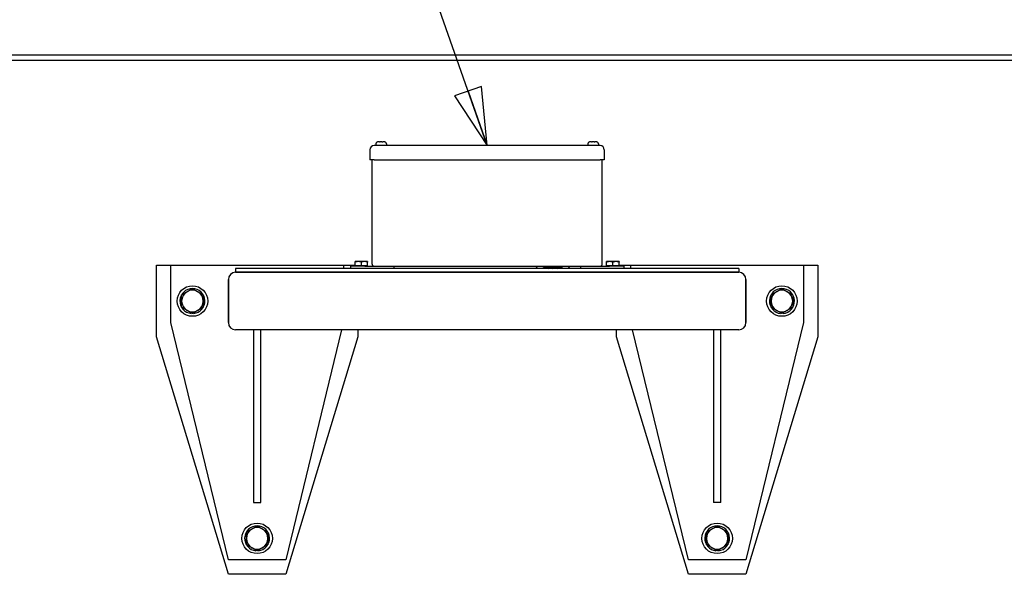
# Model space of a CAD drawing. Header units: inches. Extents: x 4 to 540, y 12 to 340.
# Tile 82 of 122: x 217 to 251, y 288 to 307. Entities that reach past the tile are written whole.
import ezdxf

# ---------------------------------------------------------------- set-up
doc = ezdxf.new("R2010")
doc.units = ezdxf.units.IN
doc.header["$LTSCALE"] = 16
doc.header["$MEASUREMENT"] = 0
doc.layers.get('0').update_dxf_attribs({"lineweight": 25})
doc.layers.get('DEFPOINTS').update_dxf_attribs({"lineweight": 25})
doc.layers.add('DIMEN', color=7, linetype='Continuous', lineweight=25)
doc.styles.get("Standard").update_dxf_attribs({"font": 'arial.ttf'})
doc.dimstyles.new('DEFAULT-ANSI', dxfattribs={"dimscale": 16, "dimtxt": 0.125, "dimasz": 0.1875, "dimexe": 0.125, "dimexo": 0.0625, "dimgap": 0.031496, "dimtad": 0, "dimtih": 1, "dimtoh": 1, "dimrnd": 1e-08, "dimzin": 4, "dimdsep": 46, "dimtxsty": 'Standard', "dimblk": 'Filled-1', "dimcen": 0.09, "dimdle": 0.393701, "dimclrd": 256, "dimclre": 256, "dimclrt": 256, "dimadec": 0, "dimazin": 1, "dimtfac": 1.504, "dimtofl": 0, "dimtmove": 0, "dimatfit": 3, "dimldrblk": 'Filled-1', "dimfxl": 1, "dimtolj": 1, "dimtzin": 4, "dimlwd": 25, "dimlwe": 25, "dimarcsym": 0})
doc.dimstyles.new('DEFAULT-ANSI$7', dxfattribs={"dimscale": 16, "dimtxt": 0.125, "dimasz": 0.125, "dimexe": 0.125, "dimexo": 0.0625, "dimgap": 0.031496, "dimtad": 0, "dimtih": 1, "dimtoh": 1, "dimrnd": 1e-08, "dimzin": 4, "dimdsep": 46, "dimtxsty": 'Standard', "dimblk": 'Filled-1', "dimcen": 0.09, "dimdle": 0.393701, "dimclrd": 256, "dimclre": 256, "dimclrt": 256, "dimadec": 0, "dimazin": 1, "dimtfac": 1.504, "dimtofl": 0, "dimtmove": 0, "dimatfit": 3, "dimldrblk": 'Filled-1', "dimfxl": 1, "dimtolj": 1, "dimtzin": 4, "dimlwd": 25, "dimlwe": 25, "dimarcsym": 0})

# ---------------------------------------------------------------- blocks, each defined once
blk = doc.blocks.new('Filled-1')
at = {"color": 0}
for p, q in [((0, 0), (-1, 0.25)), ((-1, 0.25), (-1, -0.25)), ((-1, 0), (0, 0)), ((-1, -0.25), (0, 0))]:
    blk.add_line(p, q, dxfattribs=at)
at = {"color": 0, "flags": 128}
blk.add_lwpolyline([(-1, -0.25), (0, 0), (-1, 0.25), (-1, -0.25)], dxfattribs=at)
at = {"color": 0}
blk.add_solid([(-1, -0.25), (0, 0), (-1, 0.25), (-1, -0.25)], dxfattribs=at)
blk = doc.blocks.new('*D25')
at = {"layer": 'DEFPOINTS', "color": 0, "linetype": 'Continuous'}
for p in [(271.762, 314.18), (205.262, 307.132), (271.762, 305.941)]:
    blk.add_point(p, dxfattribs=at)
at = {"layer": 'DIMEN', "linetype": 'Continuous', "lineweight": 25}
for p, q in [((205.262, 308.132), (205.262, 316.18)), ((271.762, 306.941), (271.762, 316.18)), ((208.262, 314.18), (234.631, 314.18)), ((268.762, 314.18), (242.392, 314.18))]:
    blk.add_line(p, q, dxfattribs=at)
at = {"layer": 'DIMEN', "linetype": 'Continuous', "lineweight": 25, "xscale": 3, "yscale": 3, "zscale": 3, "rotation": 180}
blk.add_blockref('Filled-1', (205.262, 314.18), dxfattribs=at)
at = {"layer": 'DIMEN', "linetype": 'Continuous', "lineweight": 25, "xscale": 3, "yscale": 3, "zscale": 3}
blk.add_blockref('Filled-1', (271.762, 314.18), dxfattribs=at)
at = {"layer": 'DIMEN', "linetype": 'Continuous', "lineweight": 25, "insert": (235.135, 315.201), "char_height": 2, "attachment_point": 1}
blk.add_mtext('\\A1;66.50', dxfattribs=at)

msp = doc.modelspace()

# ---------------------------------------------------------------- linework, layer by layer
for p, q in [((201.45, 305.941), (342.074, 305.941)), ((201.45, 305.754), (342.074, 305.754)), ((237.437, 302.788), (229.587, 302.788)), ((229.638, 302.844), (229.638, 302.788)), ((229.765, 302.92), (229.794, 302.92)), ((229.854, 302.92), (229.884, 302.92)), ((230.011, 302.844), (230.011, 302.788)), ((237.013, 302.844), (237.013, 302.788)), ((237.14, 302.92), (237.169, 302.92)), ((237.229, 302.92), (237.259, 302.92)), ((237.386, 302.844), (237.386, 302.788)), ((229.437, 302.638), (229.437, 302.288)), ((237.587, 302.638), (237.587, 302.288)), ((229.587, 302.288), (229.437, 302.288)), ((229.512, 298.663), (229.512, 302.288)), ((229.587, 302.288), (237.437, 302.288)), ((237.587, 302.288), (237.437, 302.288)), ((237.512, 298.663), (237.512, 302.288)), ((222.012, 296.129), (222.012, 298.629)), ((222.012, 298.629), (222.512, 298.629)), ((222.512, 296.629), (222.512, 298.629)), ((222.512, 298.629), (228.512, 298.629)), ((228.512, 298.629), (228.512, 298.513)), ((228.512, 298.629), (228.918, 298.629)), ((229.027, 298.751), (228.918, 298.751)), ((228.918, 298.605), (228.918, 298.732)), ((229.027, 298.605), (228.918, 298.605)), ((228.918, 298.605), (228.918, 298.588)), ((229.246, 298.751), (229.027, 298.751)), ((229.137, 298.605), (229.027, 298.605)), ((229.137, 298.605), (229.137, 298.732)), ((229.246, 298.605), (229.137, 298.605)), ((229.356, 298.751), (229.246, 298.751)), ((229.356, 298.605), (229.246, 298.605)), ((229.356, 298.605), (229.356, 298.732)), ((229.356, 298.605), (229.356, 298.588)), ((237.777, 298.751), (237.668, 298.751)), ((237.668, 298.605), (237.668, 298.732)), ((237.777, 298.605), (237.668, 298.605)), ((237.668, 298.605), (237.668, 298.588)), ((237.996, 298.751), (237.777, 298.751)), ((237.887, 298.605), (237.777, 298.605)), ((237.887, 298.605), (237.887, 298.732)), ((237.996, 298.605), (237.887, 298.605)), ((238.106, 298.751), (237.996, 298.751)), ((238.106, 298.605), (237.996, 298.605)), ((238.106, 298.605), (238.106, 298.732)), ((238.106, 298.629), (238.512, 298.629)), ((238.106, 298.605), (238.106, 298.588)), ((238.512, 298.513), (238.512, 298.629)), ((238.512, 298.629), (244.512, 298.629)), ((244.512, 298.629), (244.512, 296.629)), ((244.512, 298.629), (245.012, 298.629)), ((245.012, 298.629), (245.012, 296.129)), ((242.262, 298.513), (224.762, 298.513)), ((224.762, 298.513), (224.762, 298.379)), ((242.262, 298.379), (224.762, 298.379)), ((224.762, 298.379), (242.262, 298.379)), ((228.762, 298.588), (228.762, 298.513)), ((229.262, 298.588), (228.762, 298.588)), ((229.262, 298.588), (229.587, 298.588)), ((229.587, 298.588), (237.437, 298.588)), ((230.262, 298.588), (230.262, 298.513)), ((235.207, 298.588), (235.24, 298.532)), ((235.641, 298.567), (235.641, 298.513)), ((235.953, 298.513), (235.953, 298.567)), ((236.354, 298.532), (236.387, 298.588)), ((236.762, 298.588), (236.762, 298.513)), ((237.437, 298.588), (237.762, 298.588)), ((238.262, 298.588), (237.762, 298.588)), ((238.262, 298.588), (238.262, 298.513)), ((242.262, 298.513), (242.262, 298.379)), ((224.512, 296.629), (224.512, 298.129)), ((224.512, 298.129), (224.512, 296.629)), ((242.512, 298.129), (242.512, 296.629)), ((242.512, 296.629), (242.512, 298.129)), ((223.219, 296.97), (223.219, 296.961)), ((223.305, 296.961), (223.305, 296.97)), ((243.719, 296.97), (243.719, 296.961)), ((243.805, 296.961), (243.805, 296.97)), ((224.512, 288.379), (222.512, 296.629)), ((244.512, 296.629), (242.512, 288.379)), ((242.262, 296.379), (224.762, 296.379)), ((225.387, 296.379), (225.387, 290.379)), ((225.637, 290.379), (225.637, 296.379)), ((228.451, 296.379), (226.512, 288.379)), ((229.012, 296.379), (229.012, 296.129)), ((238.012, 296.129), (238.012, 296.379)), ((240.512, 288.379), (238.572, 296.379)), ((241.387, 296.379), (241.387, 290.379)), ((241.637, 290.379), (241.637, 296.379)), ((224.512, 287.879), (222.012, 296.129)), ((229.012, 296.129), (226.512, 287.879)), ((240.512, 287.879), (238.012, 296.129)), ((245.012, 296.129), (242.512, 287.879)), ((225.387, 290.379), (225.637, 290.379)), ((241.637, 290.379), (241.387, 290.379)), ((225.469, 288.72), (225.469, 288.711)), ((225.555, 288.711), (225.555, 288.72)), ((241.469, 288.72), (241.469, 288.711)), ((241.555, 288.711), (241.555, 288.72)), ((226.512, 288.379), (224.512, 288.379)), ((242.512, 288.379), (240.512, 288.379)), ((226.512, 287.879), (224.512, 287.879)), ((242.512, 287.879), (240.512, 287.879))]:
    msp.add_line(p, q)
for centre in [(223.262, 297.379), (243.762, 297.379), (225.512, 289.129), (241.512, 289.129)]:
    msp.add_circle(centre, 0.531)
for centre, radius, start, end in [((229.587, 302.638), 0.15, 90, 180), ((229.699, 302.844), 0.061, 118.0421, 180), ((229.758, 302.734), 0.186, 108.9404, 118.0421), ((229.891, 302.734), 0.186, 61.9579, 71.0596), ((229.95, 302.844), 0.061, 0, 61.9579), ((237.074, 302.844), 0.061, 118.0421, 180), ((237.133, 302.734), 0.186, 108.9404, 118.0421), ((237.266, 302.734), 0.186, 61.9579, 71.0596), ((237.325, 302.844), 0.061, 0, 61.9579), ((237.437, 302.638), 0.15, 0, 90), ((229.587, 298.663), 0.075, 180, 270), ((237.437, 298.663), 0.075, 270, 0), ((224.762, 298.129), 0.25, 90, 180), ((224.762, 298.129), 0.25, 90, 180), ((235.797, 299.316), 0.963, 234.62, 236.5415), ((235.797, 299.316), 0.819, 242.8019, 258.8318), ((235.797, 299.316), 0.801, 245.3099, 294.6901), ((235.797, 299.316), 0.796, 246.165, 293.835), ((235.797, 299.316), 0.766, 251.9918, 258.2414), ((235.797, 299.316), 0.763, 252.6987, 287.3013), ((235.797, 299.316), 0.747, 256.9666, 283.0334), ((235.797, 299.316), 0.765, 281.7586, 288.0082), ((235.797, 299.316), 0.819, 281.1682, 297.1981), ((235.797, 299.316), 0.963, 303.4585, 305.38), ((242.262, 298.129), 0.25, 0, 90), ((242.262, 298.129), 0.25, 0, 90), ((223.262, 297.379), 0.434, 275.6464, 264.3536), ((223.262, 297.379), 0.375, 120, 180), ((223.262, 297.379), 0.375, 60, 120), ((223.262, 297.379), 0.375, 0, 60), ((243.762, 297.379), 0.435, 275.6464, 264.3536), ((243.762, 297.379), 0.375, 120, 180), ((243.762, 297.379), 0.375, 60, 120), ((243.762, 297.379), 0.375, 0, 60), ((223.262, 297.379), 0.375, 180, 240), ((223.262, 297.379), 0.375, 300, 0), ((243.762, 297.379), 0.375, 180, 240), ((243.762, 297.379), 0.375, 300, 0), ((223.262, 297.379), 0.375, 240, 300), ((243.762, 297.379), 0.375, 240, 300), ((224.762, 296.629), 0.25, 180, 270), ((224.762, 296.629), 0.25, 180, 270), ((242.262, 296.629), 0.25, 270, 0), ((242.262, 296.629), 0.25, 270, 0), ((225.512, 289.129), 0.434, 275.6464, 264.3536), ((225.512, 289.129), 0.375, 120, 180), ((225.512, 289.129), 0.375, 60, 120), ((225.512, 289.129), 0.375, 0, 60), ((241.512, 289.129), 0.434, 275.6464, 264.3536), ((241.512, 289.129), 0.375, 120, 180), ((241.512, 289.129), 0.375, 60, 120), ((241.512, 289.129), 0.375, 0, 60), ((225.512, 289.129), 0.375, 180, 240), ((225.512, 289.129), 0.375, 300, 0), ((241.512, 289.129), 0.375, 180, 240), ((241.512, 289.129), 0.375, 300, 0), ((225.512, 289.129), 0.375, 240, 300), ((241.512, 289.129), 0.375, 240, 300)]:
    msp.add_arc(centre, radius, start, end)
for points in [[(229.698, 302.909), (229.698, 302.91), (229.697, 302.91), (229.697, 302.91)], [(229.951, 302.91), (229.951, 302.91), (229.951, 302.91), (229.95, 302.909)], [(237.073, 302.909), (237.073, 302.91), (237.072, 302.91), (237.072, 302.91)], [(237.326, 302.91), (237.326, 302.91), (237.326, 302.91), (237.325, 302.909)]]:
    msp.add_open_spline(points, degree=3)
for points, knots in [([(229.765, 302.92), (229.753, 302.92), (229.739, 302.919), (229.717, 302.915), (229.707, 302.912), (229.698, 302.909)], [0.1417473, 0.1417473, 0.1417473, 0.1417473, 0.2356694, 0.2356694, 0.3031973, 0.3031973, 0.3031973, 0.3031973]), ([(229.794, 302.909), (229.794, 302.912), (229.794, 302.915), (229.794, 302.919), (229.794, 302.92), (229.794, 302.92)], [-0.3031973, -0.3031973, -0.3031973, -0.3031973, -0.2356694, -0.2356694, -0.1417473, -0.1417473, -0.1417473, -0.1417473]), ([(229.854, 302.909), (229.844, 302.91), (229.834, 302.91), (229.824, 302.91), (229.815, 302.91), (229.805, 302.91), (229.794, 302.909)], [-0.073398, -0.073398, -0.073398, -0.073398, 0, 0, 0, 0.073398, 0.073398, 0.073398, 0.073398]), ([(229.854, 302.92), (229.854, 302.92), (229.854, 302.919), (229.854, 302.915), (229.854, 302.912), (229.854, 302.909)], [0.1417473, 0.1417473, 0.1417473, 0.1417473, 0.2356694, 0.2356694, 0.3031973, 0.3031973, 0.3031973, 0.3031973]), ([(229.95, 302.909), (229.942, 302.912), (229.932, 302.915), (229.91, 302.919), (229.896, 302.92), (229.884, 302.92)], [-0.3031973, -0.3031973, -0.3031973, -0.3031973, -0.2356694, -0.2356694, -0.1417473, -0.1417473, -0.1417473, -0.1417473]), ([(237.14, 302.92), (237.128, 302.92), (237.114, 302.919), (237.092, 302.915), (237.082, 302.912), (237.073, 302.909)], [0.1417473, 0.1417473, 0.1417473, 0.1417473, 0.2356694, 0.2356694, 0.3031973, 0.3031973, 0.3031973, 0.3031973]), ([(237.169, 302.909), (237.169, 302.912), (237.169, 302.915), (237.169, 302.919), (237.169, 302.92), (237.169, 302.92)], [-0.3031973, -0.3031973, -0.3031973, -0.3031973, -0.2356694, -0.2356694, -0.1417473, -0.1417473, -0.1417473, -0.1417473]), ([(237.229, 302.909), (237.219, 302.91), (237.209, 302.91), (237.199, 302.91), (237.19, 302.91), (237.18, 302.91), (237.169, 302.909)], [-0.073398, -0.073398, -0.073398, -0.073398, 0, 0, 0, 0.073398, 0.073398, 0.073398, 0.073398]), ([(237.229, 302.92), (237.229, 302.92), (237.229, 302.919), (237.229, 302.915), (237.229, 302.912), (237.229, 302.909)], [0.1417473, 0.1417473, 0.1417473, 0.1417473, 0.2356694, 0.2356694, 0.3031973, 0.3031973, 0.3031973, 0.3031973]), ([(237.325, 302.909), (237.317, 302.912), (237.307, 302.915), (237.285, 302.919), (237.271, 302.92), (237.259, 302.92)], [-0.3031973, -0.3031973, -0.3031973, -0.3031973, -0.2356694, -0.2356694, -0.1417473, -0.1417473, -0.1417473, -0.1417473]), ([(223.219, 296.946), (223.219, 296.946), (223.219, 296.947), (223.219, 296.948), (223.219, 296.949), (223.219, 296.952), (223.219, 296.954), (223.219, 296.957), (223.219, 296.959), (223.219, 296.961)], [0.21497365, 0.21497365, 0.21497365, 0.21497365, 0.22835326, 0.22835326, 0.2417662, 0.2417662, 0.255221, 0.255221, 0.26871299, 0.26871299, 0.26871299, 0.26871299]), ([(223.305, 296.961), (223.305, 296.959), (223.305, 296.957), (223.305, 296.954), (223.305, 296.952), (223.305, 296.949), (223.305, 296.948), (223.305, 296.947), (223.305, 296.946), (223.305, 296.946)], [0.1612343, 0.1612343, 0.1612343, 0.1612343, 0.17472629, 0.17472629, 0.18818109, 0.18818109, 0.20159403, 0.20159403, 0.21497365, 0.21497365, 0.21497365, 0.21497365]), ([(243.719, 296.946), (243.719, 296.946), (243.719, 296.947), (243.719, 296.948), (243.719, 296.949), (243.719, 296.952), (243.719, 296.954), (243.719, 296.957), (243.719, 296.959), (243.719, 296.961)], [0.21497365, 0.21497365, 0.21497365, 0.21497365, 0.22835326, 0.22835326, 0.2417662, 0.2417662, 0.255221, 0.255221, 0.26871299, 0.26871299, 0.26871299, 0.26871299]), ([(243.805, 296.961), (243.805, 296.959), (243.805, 296.957), (243.805, 296.954), (243.805, 296.952), (243.805, 296.949), (243.805, 296.948), (243.805, 296.947), (243.805, 296.946), (243.805, 296.946)], [0.1612343, 0.1612343, 0.1612343, 0.1612343, 0.17472629, 0.17472629, 0.18818109, 0.18818109, 0.20159403, 0.20159403, 0.21497365, 0.21497365, 0.21497365, 0.21497365]), ([(225.469, 288.696), (225.469, 288.696), (225.469, 288.697), (225.469, 288.698), (225.469, 288.699), (225.469, 288.702), (225.469, 288.704), (225.469, 288.707), (225.469, 288.709), (225.469, 288.711)], [0.21497365, 0.21497365, 0.21497365, 0.21497365, 0.22835326, 0.22835326, 0.2417662, 0.2417662, 0.255221, 0.255221, 0.26871299, 0.26871299, 0.26871299, 0.26871299]), ([(225.555, 288.711), (225.555, 288.709), (225.555, 288.707), (225.555, 288.704), (225.555, 288.702), (225.555, 288.699), (225.555, 288.698), (225.555, 288.697), (225.555, 288.696), (225.555, 288.696)], [0.1612343, 0.1612343, 0.1612343, 0.1612343, 0.17472629, 0.17472629, 0.18818109, 0.18818109, 0.20159403, 0.20159403, 0.21497365, 0.21497365, 0.21497365, 0.21497365]), ([(241.469, 288.696), (241.469, 288.696), (241.469, 288.697), (241.469, 288.698), (241.469, 288.699), (241.469, 288.702), (241.469, 288.704), (241.469, 288.707), (241.469, 288.709), (241.469, 288.711)], [0.21497365, 0.21497365, 0.21497365, 0.21497365, 0.22835326, 0.22835326, 0.2417662, 0.2417662, 0.255221, 0.255221, 0.26871299, 0.26871299, 0.26871299, 0.26871299]), ([(241.555, 288.711), (241.555, 288.709), (241.555, 288.707), (241.555, 288.704), (241.555, 288.702), (241.555, 288.699), (241.555, 288.698), (241.555, 288.697), (241.555, 288.696), (241.555, 288.696)], [0.1612343, 0.1612343, 0.1612343, 0.1612343, 0.17472629, 0.17472629, 0.18818109, 0.18818109, 0.20159403, 0.20159403, 0.21497365, 0.21497365, 0.21497365, 0.21497365])]:
    msp.add_open_spline(points, degree=3, knots=knots)
for points in [[(228.918, 298.732), (228.918, 298.751), (228.918, 298.751)], [(229.027, 298.751), (228.977, 298.751), (228.918, 298.732)], [(229.137, 298.732), (229.078, 298.751), (229.027, 298.751)], [(229.246, 298.751), (229.196, 298.751), (229.137, 298.732)], [(229.356, 298.732), (229.297, 298.751), (229.246, 298.751)], [(229.356, 298.751), (229.356, 298.751), (229.356, 298.732)], [(237.668, 298.732), (237.668, 298.751), (237.668, 298.751)], [(237.777, 298.751), (237.727, 298.751), (237.668, 298.732)], [(237.887, 298.732), (237.828, 298.751), (237.777, 298.751)], [(237.996, 298.751), (237.946, 298.751), (237.887, 298.732)], [(238.106, 298.732), (238.047, 298.751), (237.996, 298.751)], [(238.106, 298.751), (238.106, 298.751), (238.106, 298.732)], [(222.887, 297.595), (222.987, 297.653), (223.074, 297.704)], [(222.887, 297.379), (222.887, 297.479), (222.887, 297.595)], [(223.074, 297.704), (223.161, 297.754), (223.262, 297.812)], [(223.262, 297.812), (223.362, 297.754), (223.449, 297.704)], [(223.449, 297.704), (223.536, 297.653), (223.637, 297.595)], [(223.637, 297.595), (223.637, 297.479), (223.637, 297.379)], [(243.387, 297.595), (243.487, 297.653), (243.574, 297.704)], [(243.387, 297.379), (243.387, 297.479), (243.387, 297.595)], [(243.574, 297.704), (243.661, 297.754), (243.762, 297.812)], [(243.762, 297.812), (243.862, 297.754), (243.949, 297.704)], [(243.949, 297.704), (244.036, 297.653), (244.137, 297.595)], [(244.137, 297.595), (244.137, 297.479), (244.137, 297.379)], [(222.887, 297.162), (222.887, 297.278), (222.887, 297.379)], [(223.637, 297.379), (223.637, 297.278), (223.637, 297.162)], [(243.387, 297.162), (243.387, 297.278), (243.387, 297.379)], [(244.137, 297.379), (244.137, 297.278), (244.137, 297.162)], [(223.074, 297.054), (222.987, 297.104), (222.887, 297.162)], [(223.262, 296.946), (223.161, 297.004), (223.074, 297.054)], [(223.449, 297.054), (223.362, 297.004), (223.262, 296.946)], [(223.637, 297.162), (223.536, 297.104), (223.449, 297.054)], [(243.574, 297.054), (243.487, 297.104), (243.387, 297.162)], [(243.762, 296.946), (243.661, 297.004), (243.574, 297.054)], [(243.949, 297.054), (243.862, 297.004), (243.762, 296.946)], [(244.137, 297.162), (244.036, 297.104), (243.949, 297.054)], [(225.137, 289.345), (225.237, 289.403), (225.324, 289.454)], [(225.324, 289.454), (225.411, 289.504), (225.512, 289.562)], [(225.512, 289.562), (225.612, 289.504), (225.699, 289.454)], [(225.699, 289.454), (225.786, 289.403), (225.887, 289.345)], [(241.137, 289.345), (241.237, 289.403), (241.324, 289.454)], [(241.324, 289.454), (241.411, 289.504), (241.512, 289.562)], [(241.512, 289.562), (241.612, 289.504), (241.699, 289.454)], [(241.699, 289.454), (241.786, 289.403), (241.887, 289.345)], [(225.137, 289.129), (225.137, 289.229), (225.137, 289.345)], [(225.137, 288.912), (225.137, 289.028), (225.137, 289.129)], [(225.887, 289.345), (225.887, 289.229), (225.887, 289.129)], [(225.887, 289.129), (225.887, 289.028), (225.887, 288.912)], [(241.137, 289.129), (241.137, 289.229), (241.137, 289.345)], [(241.137, 288.912), (241.137, 289.028), (241.137, 289.129)], [(241.887, 289.345), (241.887, 289.229), (241.887, 289.129)], [(241.887, 289.129), (241.887, 289.028), (241.887, 288.912)], [(225.324, 288.804), (225.237, 288.854), (225.137, 288.912)], [(225.512, 288.696), (225.411, 288.754), (225.324, 288.804)], [(225.699, 288.804), (225.612, 288.754), (225.512, 288.696)], [(225.887, 288.912), (225.786, 288.854), (225.699, 288.804)], [(241.324, 288.804), (241.237, 288.854), (241.137, 288.912)], [(241.512, 288.696), (241.411, 288.754), (241.324, 288.804)], [(241.699, 288.804), (241.612, 288.754), (241.512, 288.696)], [(241.887, 288.912), (241.786, 288.854), (241.699, 288.804)]]:
    msp.add_rational_spline(points, [1, 1.0379548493, 1], degree=2)

# ---------------------------------------------------------------- dimensions: what is measured, and where the dimension line sits
at = {"layer": 'DIMEN', "linetype": 'Continuous', "lineweight": 25}
dim = msp.add_linear_dim(base=(271.762, 314.18), p1=(205.262, 307.132), p2=(271.762, 305.941), angle=180, dimstyle='DEFAULT-ANSI', override={"dimtih": 0, "dimtoh": 0, "dimdec": 2, "dimtp": 0, "dimtm": 0, "dimtdec": 2, "dimatfit": 1}, dxfattribs=at)
dim.commit()
dim.dimension.update_dxf_attribs({"geometry": '*D25', "text_midpoint": (238.512, 314.18), "dimtype": 160})

# ---------------------------------------------------------------- leaders
at = {"layer": 'DIMEN', "linetype": 'Continuous', "lineweight": 25, "annotation_type": 0, "has_hookline": 1, "hookline_direction": 1, "text_width": 21.045}
msp.add_leader([(233.512, 302.788), (226.408, 322.998), (224.408, 322.998)], dimstyle='DEFAULT-ANSI$7', override={"dimtad": 0}, dxfattribs=at)

doc.saveas('drawing.dxf')
